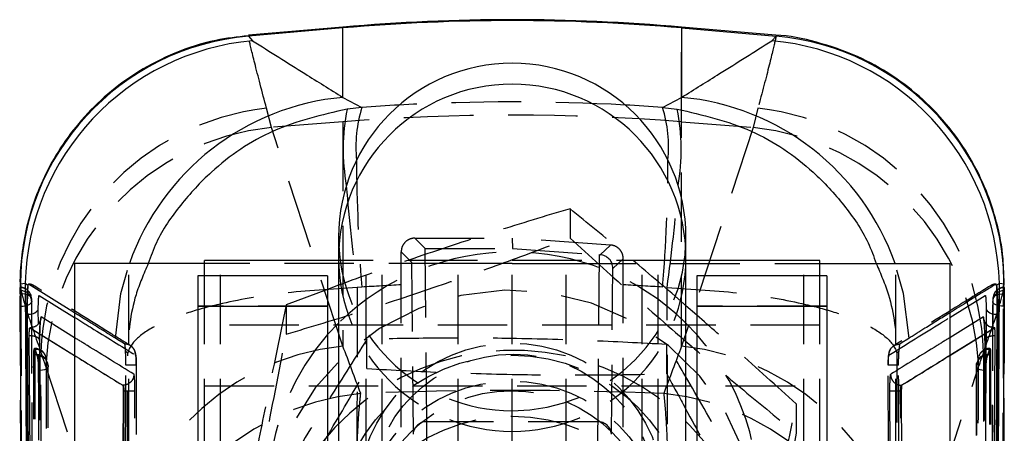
# Model space of a CAD drawing. Extents: x 87 to 707, y 28 to 560.
# Tile 19 of 19: x 670 to 706, y 487 to 502. Entities that reach past the tile are written whole.
import ezdxf

# ---------------------------------------------------------------- set-up
doc = ezdxf.new("R2010")
doc.units = 0
doc.header["$LTSCALE"] = 2
doc.linetypes.add('HIDDEN', pattern=[1.905, 1.27, -0.635])
doc.layers.get('0').update_dxf_attribs({"linetype": 'CONTINUOUS'})

msp = doc.modelspace()

# ---------------------------------------------------------------- linework, layer by layer
at = {"color": 7, "linetype": 'CONTINUOUS'}
for p, q in [((681.5155, 501.3917), (678.0629, 501.09)), ((681.5155, 501.425), (678.0647, 501.1231)), ((681.5155, 498.8541), (681.5155, 501.3917)), ((697.3501, 501.1232), (693.9004, 501.425)), ((693.9004, 501.3917), (693.9004, 498.8541)), ((693.9004, 501.3917), (697.353, 501.09)), ((678.0629, 501.09), (678.2165, 500.9246)), ((697.1994, 500.9246), (697.353, 501.09)), ((681.5155, 498.8541), (682.2089, 498.4828)), ((693.207, 498.4828), (693.9004, 498.8541)), ((682.2089, 498.4828), (681.6722, 498.4247)), ((693.207, 498.4828), (693.7438, 498.4247)), ((681.358, 493.7451), (681.358, 492.9856)), ((694.058, 492.9856), (694.058, 493.7451)), ((681.358, 492.8881), (676.458, 492.8881)), ((676.458, 492.7756), (676.458, 492.8881)), ((681.358, 492.9856), (681.358, 473.6162)), ((694.058, 473.6162), (694.058, 492.9856)), ((698.958, 492.8881), (694.058, 492.8881)), ((698.958, 492.7756), (698.958, 492.8881)), ((676.458, 492.7756), (671.708, 492.7756)), ((671.708, 492.7756), (671.708, 470.7756)), ((676.458, 492.3253), (676.458, 492.7756)), ((698.958, 492.3253), (698.958, 492.7756)), ((698.958, 492.7756), (703.708, 492.7756)), ((703.708, 492.7756), (703.708, 470.7756)), ((680.9579, 492.3253), (676.2079, 492.3253)), ((676.2079, 492.3253), (676.2079, 491.2192)), ((680.9579, 492.3253), (680.9579, 491.2192)), ((699.2081, 492.3253), (694.4581, 492.3253)), ((694.4581, 492.3253), (694.4581, 491.2192)), ((699.2081, 492.3253), (699.2081, 491.2192)), ((669.716, 491.9308), (669.7406, 485.7756)), ((669.8974, 492.0449), (669.7251, 492.0236)), ((669.9985, 491.9762), (669.8974, 492.0449)), ((669.9985, 491.9762), (669.9971, 491.9685)), ((671.708, 490.9715), (670.0183, 492.0249)), ((681.358, 491.9785), (680.9579, 491.8293)), ((705.5185, 492.0449), (705.4174, 491.9762)), ((705.4174, 491.9762), (705.4188, 491.9685)), ((705.6908, 492.0236), (705.5185, 492.0449)), ((705.6778, 491.9239), (705.6908, 492.0236)), ((676.2079, 491.2192), (680.9579, 491.2192)), ((676.2079, 491.2192), (676.2079, 471.5692)), ((680.9579, 491.2192), (680.9579, 471.5692)), ((694.4581, 490.8823), (694.058, 491.2329)), ((694.4581, 491.2192), (699.2081, 491.2192)), ((694.4581, 491.2192), (694.4581, 471.5692)), ((699.2081, 491.2192), (699.2081, 471.5692)), ((669.9479, 490.9265), (669.9777, 485.7756)), ((669.9479, 490.9265), (669.9737, 490.9265)), ((705.4681, 490.9265), (705.4382, 485.7756)), ((705.4422, 490.9265), (705.4681, 490.9265)), ((670.0756, 490.4234), (670.0674, 490.4234)), ((670.0677, 490.4233), (671.708, 489.4083)), ((670.0677, 490.4233), (670.0767, 490.4233)), ((670.0767, 490.4233), (670.077, 490.4233)), ((681.358, 490.5959), (680.9579, 490.175)), ((694.4581, 490.175), (694.058, 490.5959)), ((705.3482, 490.4233), (703.708, 489.4083)), ((705.3389, 490.4233), (705.3393, 490.4233)), ((705.3393, 490.4233), (705.3482, 490.4233)), ((705.3486, 490.4234), (705.3403, 490.4234)), ((670.0774, 485.7756), (670.0492, 490.1346)), ((705.3385, 485.7756), (705.3667, 490.1346))]:
    msp.add_line(p, q, dxfattribs=at)
at = {"color": 8, "linetype": 'CONTINUOUS'}
for p, q in [((681.5155, 501.3917), (681.5155, 501.425)), ((693.9004, 501.425), (693.9004, 501.3917)), ((697.353, 501.09), (697.3427, 501.039)), ((669.7251, 492.0236), (669.7355, 491.931)), ((669.8974, 492.0449), (669.9329, 485.7756)), ((705.4831, 485.7756), (705.5185, 492.0449)), ((670.4123, 491.6101), (671.708, 490.8062)), ((703.708, 490.8061), (705.0037, 491.6101)), ((670.3819, 490.5724), (670.3788, 491.0863)), ((705.0371, 491.0877), (705.034, 490.5674)), ((669.9737, 490.9265), (670.0042, 485.7756)), ((671.708, 490.0624), (670.482, 490.82)), ((704.9339, 490.82), (703.708, 490.0624)), ((705.4117, 485.7756), (705.4422, 490.9265)), ((670.077, 490.4233), (671.708, 489.4118)), ((703.708, 489.4118), (705.3389, 490.4233))]:
    msp.add_line(p, q, dxfattribs=at)
at = {"color": 7, "linetype": 'HIDDEN'}
for p, q in [((693.9004, 497.9626), (693.9004, 501.425)), ((678.9016, 497.7566), (678.7254, 498.4538)), ((696.6906, 498.4538), (696.5143, 497.7566)), ((681.5155, 497.9626), (678.9016, 497.7566)), ((681.5155, 497.9626), (681.5155, 489.7573)), ((693.9004, 497.9626), (696.5143, 497.7566)), ((693.9004, 489.7573), (693.9004, 497.9626)), ((681.5155, 489.7573), (678.9016, 497.7566)), ((696.5143, 497.7566), (693.9004, 489.7573)), ((689.8212, 494.7813), (689.8212, 493.7064)), ((684.1473, 493.7025), (687.708, 493.703)), ((684.5263, 493.3235), (684.1473, 493.7025)), ((691.3038, 493.4513), (687.708, 493.703)), ((687.708, 493.703), (687.7212, 493.3235)), ((684.5254, 493.3235), (684.5263, 493.3235)), ((684.5829, 486.9851), (684.5254, 493.3235)), ((684.5263, 493.3235), (687.7212, 493.3235)), ((687.7212, 493.3235), (690.8885, 493.1)), ((691.3038, 493.4513), (690.9224, 493.0976)), ((694.058, 492.8881), (681.358, 492.8881)), ((683.6465, 491.9955), (683.647, 493.2029)), ((683.647, 493.2029), (684.0259, 492.824)), ((690.8885, 493.1), (690.8331, 486.9851)), ((691.388, 492.5993), (691.7691, 492.9528)), ((691.7694, 491.9955), (691.7691, 492.9528)), ((673.685, 470.7756), (673.685, 492.7756)), ((677.0437, 492.7756), (676.458, 492.7756)), ((677.0437, 470.7756), (677.0437, 492.7756)), ((685.7309, 492.7756), (677.0437, 492.7756)), ((682.3722, 470.7756), (682.3722, 492.7756)), ((682.958, 470.7756), (682.958, 492.7756)), ((684.0259, 492.824), (684.0829, 486.5346)), ((685.7309, 470.7756), (685.7309, 492.7756)), ((687.708, 492.7756), (685.7309, 492.7756)), ((687.708, 470.7756), (687.708, 492.7756)), ((687.708, 492.7756), (689.685, 492.7756)), ((689.685, 470.7756), (689.685, 492.7756)), ((689.685, 492.7756), (698.3722, 492.7756)), ((691.333, 486.5346), (691.388, 492.5993)), ((692.458, 470.7756), (692.458, 492.7756)), ((693.0437, 470.7756), (693.0437, 492.7756)), ((698.3722, 470.7756), (698.3722, 492.7756)), ((698.3722, 492.7756), (698.958, 492.7756)), ((701.7309, 470.7756), (701.7309, 492.7756)), ((676.458, 470.7756), (676.458, 492.3253)), ((698.958, 470.7756), (698.958, 492.3253)), ((669.7202, 491.8943), (669.7295, 491.7823)), ((669.7202, 491.8943), (669.7227, 491.8943)), ((669.7227, 491.8943), (669.7227, 491.9002)), ((669.7295, 491.7823), (669.7325, 491.7286)), ((669.7325, 491.7823), (669.7295, 491.7823)), ((669.7325, 491.7286), (669.7325, 491.7823)), ((680.9579, 491.8293), (679.4425, 491.2639)), ((682.2089, 491.9114), (682.0435, 491.8958)), ((683.6465, 471.5467), (683.6465, 491.9955)), ((691.7694, 471.5467), (691.7694, 491.9955)), ((705.6834, 491.7286), (705.6865, 491.7823)), ((705.6865, 491.7823), (705.6834, 491.7823)), ((705.6834, 491.7823), (705.6834, 491.7286)), ((705.6865, 491.7823), (705.6958, 491.8943)), ((705.6933, 491.8943), (705.6933, 491.9002)), ((705.6933, 491.8943), (705.6958, 491.8943)), ((669.7227, 491.6647), (669.7182, 491.6647)), ((670.1286, 491.4976), (670.1276, 491.5235)), ((670.1363, 491.4255), (670.1384, 491.3882)), ((705.2796, 491.4255), (705.2775, 491.3882)), ((705.2883, 491.5235), (705.2873, 491.4976)), ((705.6977, 491.6647), (705.6933, 491.6647)), ((680.9579, 491.2192), (676.2079, 491.2192)), ((679.4425, 491.2639), (679.4425, 490.1889)), ((699.2081, 491.2192), (694.4581, 491.2192)), ((698.958, 490.5265), (676.458, 490.5265)), ((682.3943, 488.9329), (682.3943, 490.0078)), ((670.2602, 489.6675), (670.2431, 489.6675)), ((670.2519, 489.659), (670.2602, 489.6382)), ((670.2602, 489.4321), (670.2602, 489.6675)), ((670.2602, 489.6382), (670.2617, 489.6333)), ((670.2617, 489.6333), (670.3348, 489.3901)), ((693.3622, 488.7381), (693.3622, 489.813)), ((704.9876, 489.9689), (704.8946, 475.6177)), ((705.0811, 489.3901), (705.1543, 489.6333)), ((705.1543, 489.6333), (705.1557, 489.6382)), ((705.1557, 489.4321), (705.1557, 489.6675)), ((705.1729, 489.6675), (705.1557, 489.6675)), ((670.2364, 471.8438), (670.2164, 489.4321)), ((670.2602, 489.4321), (670.2164, 489.4321)), ((673.6485, 489.4999), (673.5704, 489.5532)), ((701.8455, 489.5532), (701.7674, 489.4999)), ((705.1995, 489.4321), (705.1557, 489.4321)), ((705.1995, 489.4321), (705.1795, 471.8438)), ((670.6489, 489.0294), (673.2628, 481.0301)), ((670.7563, 471.5247), (670.7423, 489.0186)), ((701.4992, 474.7021), (701.4564, 489.0576)), ((702.1531, 481.0301), (704.767, 489.0294)), ((704.6736, 489.0186), (704.6576, 471.5247)), ((673.4699, 488.3205), (673.4715, 488.3205)), ((673.4715, 488.3205), (673.4716, 488.3205)), ((676.458, 488.3003), (698.958, 488.3003)), ((701.9443, 488.3205), (701.9444, 488.3205)), ((701.9444, 488.3205), (701.946, 488.3205)), ((673.4814, 488.118), (673.4388, 475.6851)), ((673.5059, 488.118), (673.4652, 475.6851)), ((673.4814, 488.118), (673.5059, 488.118)), ((701.9507, 475.6851), (701.91, 488.118)), ((701.91, 488.118), (701.9345, 488.118)), ((701.9345, 488.118), (701.9771, 475.6851)), ((698.0866, 487.6393), (698.0866, 486.5644)), ((690.8331, 486.9851), (684.5829, 486.9851))]:
    msp.add_line(p, q, dxfattribs=at)
at = {"color": 7, "linetype": 'HIDDEN', "flags": 128}
for points in [[(673.1989, 490.0433), (673.4026, 491.6837), (673.712, 492.7756)], [(702.217, 490.0433), (702.0133, 491.6837), (701.7039, 492.7756)], [(696.5394, 481.1718), (696.707, 482.761), (696.5854, 484.3542), (696.1785, 485.9004), (695.4994, 487.3498), (694.5698, 488.6558), (693.4196, 489.7764), (692.0859, 490.6756), (690.6115, 491.3246), (689.0438, 491.7024), (687.4331, 491.797), (685.8312, 491.6052), (684.2897, 491.1333), (682.8581, 490.3964), (681.5823, 489.4182), (680.5034, 488.2301), (679.656, 486.8704), (679.0675, 485.3826), (678.7567, 483.8147), (678.7335, 482.2171), (678.9989, 480.641), (679.5441, 479.1372), (680.3517, 477.754), (681.3958, 476.5358), (682.6427, 475.5217), (684.0525, 474.7445), (685.5797, 474.229), (687.1754, 473.9919), (688.7881, 474.0407), (690.3661, 474.3738), (691.8588, 474.9807), (693.2179, 475.8417), (694.4, 476.9293), (695.367, 478.2083), (696.0879, 479.6378), (696.5394, 481.1718)], [(670.1286, 491.4976), (670.1199, 491.5305), (670.0962, 491.5621), (670.0583, 491.591), (670.0078, 491.6164), (669.9465, 491.6371), (669.8768, 491.6524), (669.8012, 491.6617), (669.7227, 491.6647)], [(705.2873, 491.4976), (705.296, 491.5305), (705.3198, 491.5621), (705.3576, 491.591), (705.4081, 491.6164), (705.4694, 491.6371), (705.5392, 491.6524), (705.6147, 491.6617), (705.6933, 491.6647)], [(669.7421, 491.2131), (669.821, 491.2174), (669.8964, 491.228), (669.9656, 491.2446), (670.0259, 491.2665), (670.0749, 491.2929), (670.1109, 491.3227), (670.1323, 491.3549), (670.1384, 491.3882)], [(705.6738, 491.2131), (705.5949, 491.2174), (705.5195, 491.228), (705.4503, 491.2446), (705.39, 491.2665), (705.341, 491.2929), (705.3051, 491.3227), (705.2836, 491.3549), (705.2775, 491.3882)], [(673.5401, 489.8314), (673.4928, 489.8607), (673.2935, 489.9845), (673.1989, 490.0433)], [(702.217, 490.0433), (702.1683, 490.0131), (701.969, 489.8892), (701.8759, 489.8314)], [(701.6591, 489.7648), (701.6591, 489.7648), (701.6591, 489.7648), (701.6591, 489.7648), (701.6591, 489.7648), (701.6591, 489.7648), (701.5513, 489.6611), (701.5124, 489.5946), (701.489, 489.5321), (701.4777, 489.4852), (701.47, 489.4342), (701.4591, 489.2751), (701.4558, 489.1195), (701.4558, 489.0577)], [(670.2782, 471.8438), (670.2687, 480.5954), (670.2602, 489.4321)], [(670.6634, 489.2816), (670.6555, 489.3534), (670.6501, 489.3745)], [(670.6634, 489.2816), (670.6641, 488.5447), (670.6669, 485.5973), (670.6793, 473.8073), (670.6817, 471.6924)], [(704.7342, 471.6924), (704.7351, 472.4293), (704.7384, 475.3768), (704.7505, 487.1668), (704.7525, 489.2816)], [(704.7525, 489.2816), (704.7604, 489.3534), (704.7658, 489.3745)], [(705.1557, 489.4321), (705.1473, 480.5954), (705.1377, 471.8438)], [(670.7358, 489.0396), (670.7379, 489.0064), (670.7246, 488.9737), (670.6965, 488.9426), (670.6545, 488.9144), (670.6004, 488.8902), (670.5362, 488.8708), (670.4642, 488.857), (670.3873, 488.8493)], [(670.7507, 471.5447), (670.75, 472.2816), (670.7472, 475.2291), (670.7374, 487.0191), (670.7358, 489.0396)], [(704.6801, 489.0396), (704.6795, 488.3027), (704.6773, 485.3552), (704.6672, 473.5652), (704.6653, 471.5447)], [(705.0286, 488.8493), (704.9517, 488.857), (704.8797, 488.8708), (704.8155, 488.8902), (704.7614, 488.9144), (704.7195, 488.9426), (704.6913, 488.9737), (704.678, 489.0064), (704.6801, 489.0396)], [(704.6801, 489.0396), (704.688, 489.1114), (704.695, 489.138)], [(670.3873, 488.8493), (670.3877, 488.1225), (670.3896, 485.1752), (670.3978, 473.3857), (670.3994, 471.3551)], [(705.0165, 471.3551), (705.0171, 472.0892), (705.0194, 475.0365), (705.0274, 486.826), (705.0286, 488.8493)]]:
    msp.add_lwpolyline(points, dxfattribs=at)
at = {"color": 7, "linetype": 'HIDDEN'}
for centre, radius in [((687.6688, 484.2747), 5.592), ((687.7162, 482.935), 6.4831), ((687.7445, 484.2479), 5.2133), ((687.6688, 482.8833), 5.592), ((687.6731, 482.906), 5.2177), ((687.7162, 480.7088), 6.4831)]:
    msp.add_circle(centre, radius, dxfattribs=at)
at = {"color": 7, "linetype": 'CONTINUOUS'}
for centre, radius, start, end in [((687.708, 430.6454), 71.05, 85, 95), ((687.708, 430.5446), 71.1172, 85.004737, 94.995263), ((678.8614, 491.9885), 9.1364, 95.01385, 179.7804), ((679.0442, 491.8124), 9.1497, 95.18994, 178.54356), ((696.3718, 491.8124), 9.1497, 1.45644, 84.81006), ((696.5545, 491.9885), 9.1364, 0.2196, 84.98615), ((670.0483, 491.3308), 0.4111, 259.5462, 323.51089), ((705.368, 491.3295), 0.4098, 216.15749, 280.43579)]:
    msp.add_arc(centre, radius, start, end, dxfattribs=at)
at = {"color": 8, "linetype": 'CONTINUOUS'}
for centre, radius, start, end in [((687.708, 492.9855), 6.35, 0.00167, 179.99833), ((682.3418, 489.7451), 9.1464, 95.18287, 160.65026), ((693.0741, 489.7451), 9.1464, 19.34974, 84.81713), ((689.1952, 496.944), 7.6674, 168.86578, 189.90732), ((686.956, 497.0322), 4.9638, 163.00784, 185.46603), ((688.4599, 497.0322), 4.9638, 354.53397, 16.99216), ((686.2207, 496.944), 7.6674, 350.09268, 11.13422)]:
    msp.add_arc(centre, radius, start, end, dxfattribs=at)
at = {"color": 7, "linetype": 'HIDDEN'}
for centre, radius, start, end in [((679.7366, 489.2402), 9.2689, 96.2637, 178.14578), ((695.6793, 489.2402), 9.2689, 1.85422, 83.7363), ((687.708, 419.3735), 78.8326, 85.494693, 94.505307), ((679.8795, 488.5662), 9.2422, 96.07347, 177.12704), ((695.5364, 488.5662), 9.2422, 2.87296, 83.92653), ((743.9377, 496.8175), 61.9234, 180.238895, 184.544294), ((633.3869, 496.7378), 60.0145, 355.3872, 359.829612), ((749.3486, 501.0261), 67.9215, 184.561084, 187.725312), ((626.0673, 501.0261), 67.9215, 352.274688, 355.438916), ((687.708, 484.1381), 9.0568, 45.48235, 134.51765), ((687.7078, 492.9858), 6.3499, 180.00098, 270.00122), ((687.7081, 492.9858), 6.3499, 269.99878, 359.99902), ((669.7227, 491.4942), 0.406, 4.13947, 90), ((669.7264, 491.4919), 0.4024, 4.50468, 90.53179), ((669.7375, 491.3811), 0.4012, 6.35596, 90.7219), ((705.6784, 491.3811), 0.4012, 89.2781, 173.64404), ((705.6933, 491.4942), 0.406, 90, 175.86053), ((705.6895, 491.4919), 0.4024, 89.46821, 175.49532), ((669.7325, 491.3836), 0.406, 0.17998, 5.92824), ((705.6834, 491.3836), 0.406, 174.07176, 179.82002), ((687.734, 484.2922), 8.9735, 139.03702, 348.8905), ((687.8494, 484.2775), 8.8575, 348.84016, 41.74527), ((670.2602, 489.2615), 0.406, 16.15939, 90), ((670.2903, 489.2553), 0.3791, 18.33303, 94.33157), ((682.4934, 480.5669), 9.2422, 96.07347, 177.12704), ((692.9225, 480.5669), 9.2422, 2.87296, 83.92653), ((705.1557, 489.2615), 0.406, 90, 163.84061), ((705.1256, 489.2553), 0.3791, 85.66843, 161.66697), ((670.3312, 489.0071), 0.431, 39.57105, 99.48801), ((670.3697, 489.0254), 0.3664, 2.22178, 95.47257), ((687.7513, 480.6512), 8.9471, 28.93337, 342.30163), ((705.0518, 489.0134), 0.3779, 85.54045, 160.73752), ((705.0847, 489.0071), 0.431, 80.51199, 140.42895), ((670.3329, 489.0183), 0.406, 0.04189, 17.14881), ((673.6152, 465.4388), 23.6222, 89.16478, 90.08499), ((701.7741, 474.4353), 14.6258, 89.75846, 91.24474), ((705.083, 489.0183), 0.406, 162.85119, 179.95811), ((673.6292, 499.6059), 11.4886, 269.3849, 271.40597), ((683.0699, 478.8121), 9.2494, 95.5872, 177.07452), ((692.346, 478.8121), 9.2494, 2.92548, 84.4128), ((701.7201, 520.0224), 31.905, 269.61344, 270.34113), ((684.5604, 486.5073), 0.4783, 87.30277, 176.73856), ((690.8556, 486.5073), 0.4783, 3.26144, 92.69723)]:
    msp.add_arc(centre, radius, start, end, dxfattribs=at)
at = {"color": 7, "linetype": 'CONTINUOUS'}
msp.add_ellipse((687.708, 493.7451), major_axis=(0, 6.3539), ratio=0.9993874, start_param=4.712389, end_param=7.8539816, dxfattribs=at)
at = {"color": 7, "linetype": 'HIDDEN'}
for centre, major_axis, ratio, start_param, end_param in [((687.708, 430.3966), (71.05, 0), 0.9611691, 1.5126472, 1.6289454), ((687.708, 493.7451), (0, 6.3539), 0.9993874, 1.5707963, 3.1415927), ((687.708, 493.7451), (0, 6.3539), 0.9993874, 3.1415927, 4.712389), ((690.8926, 493.1047), (0.4997, -0.0352), 0.010083, 4.7048403, 4.7727813), ((690.888, 492.5993), (0.4575, -0.2021), 0.998643, 0.4164969, 1.9174597), ((687.708, 430.3966), (71.05, 0), 0.8684004, 1.6279913, 1.6482708), ((687.708, 430.3966), (71.05, 0), 0.8684004, 1.4933218, 1.5136014), ((687.708, 408.7119), (-68.1445, 204.6518), 0.0982663, 5.0773897, 5.0866234), ((687.708, 408.7119), (68.1445, 204.6518), 0.0982663, 1.1965619, 1.2057956), ((670.647, 465.8265), (-1.5202, 25.6075), 0.1248733, 5.838884, 5.888693), ((704.7689, 465.8265), (1.5202, 25.6075), 0.1248733, 0.3944923, 0.4443014), ((687.708, 450.2245), (71.05, 0), 0.5335457, 1.4927636, 1.6488291), ((684.5646, 477.8394), (0, 10.15), 0.0041484, 4.2758987, 5.834571), ((690.8513, 477.8394), (0, 10.15), 0.0041484, 0.4486143, 2.0072866)]:
    msp.add_ellipse(centre, major_axis=major_axis, ratio=ratio, start_param=start_param, end_param=end_param, dxfattribs=at)
at = {"color": 8, "linetype": 'CONTINUOUS'}
for start_param, end_param in [(1.6289454, 1.6482708), (1.4933218, 1.5126472)]:
    msp.add_ellipse((687.708, 430.3966), major_axis=(71.05, 0), ratio=0.9611691, start_param=start_param, end_param=end_param, dxfattribs=at)
at = {"color": 7, "linetype": 'CONTINUOUS'}
for points, knots in [([(678.0629, 501.1069), (677.6621, 501.0628), (676.7417, 500.9616), (675.3839, 500.5149), (674.0551, 499.8427), (672.9115, 499.0078), (671.9547, 498.0608), (671.182, 497.038), (670.5868, 495.9755), (670.1594, 494.9065), (669.8804, 493.8624), (669.7451, 492.8736), (669.6992, 492.2338), (669.7157, 491.9307), (669.7157, 491.9304)], [0, 0, 0, 0, 0.0885329, 0.2032848, 0.3119299, 0.4150695, 0.5133373, 0.6070021, 0.6960879, 0.7804173, 0.8596153, 0.9330834, 0.9999345, 1, 1, 1, 1]), ([(678.2165, 500.9246), (678.8514, 500.524), (679.9459, 499.8334), (681.0513, 499.1438), (681.5155, 498.8541)], [0, 0, 0, 0, 0.5800414, 1, 1, 1, 1]), ([(693.9004, 498.8541), (694.3646, 499.1438), (695.47, 499.8334), (696.5645, 500.524), (697.1994, 500.9246)], [0, 0, 0, 0, 0.4199586, 1, 1, 1, 1]), ([(705.6765, 491.9217), (705.6787, 492.265), (705.6837, 493.061), (705.4517, 494.2527), (705.0503, 495.4887), (704.4729, 496.6608), (703.699, 497.7848), (702.7348, 498.8093), (701.605, 499.6851), (700.2988, 500.4101), (698.8656, 500.8884), (697.8462, 501.1198), (697.3444, 501.1234), (697.3434, 501.1234)], [0, 0, 0, 0, 0.0753703, 0.1747674, 0.2648688, 0.3603706, 0.4606146, 0.5635681, 0.6680935, 0.7734969, 0.8897785, 0.9997791, 1, 1, 1, 1]), ([(669.9971, 491.9685), (669.9929, 491.9393), (669.9829, 491.8714), (669.9685, 491.6916), (669.9563, 491.4513), (669.9484, 491.1813), (669.948, 491.0124), (669.9479, 490.9265)], [0, 0, 0, 0, 0.1568651, 0.3660028, 0.5750036, 0.7837748, 1, 1, 1, 1]), ([(669.9971, 491.9685), (669.9951, 491.9393), (669.9904, 491.8714), (669.9835, 491.6916), (669.9777, 491.4516), (669.9739, 491.1816), (669.9738, 491.0126), (669.9737, 490.9265)], [0, 0, 0, 0, 0.156744, 0.3656456, 0.5744339, 0.783094, 1, 1, 1, 1]), ([(670.0183, 492.0249), (670.0119, 492.0186), (670.0053, 492.0123), (669.9986, 491.9767), (669.9985, 491.9762)], [0, 0, 0, 0, 0.9846254, 1, 1, 1, 1]), ([(705.3976, 492.0249), (705.3823, 492.0153), (705.3014, 491.9649), (704.9581, 491.7506), (704.4116, 491.4096), (703.9277, 491.1082), (703.708, 490.9714)], [0, 0, 0, 0, 0.02731824, 0.14415414, 0.61149794, 1, 1, 1, 1]), ([(705.4174, 491.9762), (705.416, 491.9833), (705.4092, 492.0171), (705.4027, 492.0215), (705.3976, 492.0249)], [0, 0, 0, 0, 0.2103778, 1, 1, 1, 1]), ([(705.4188, 491.9685), (705.423, 491.9393), (705.433, 491.8714), (705.4474, 491.6916), (705.4596, 491.4513), (705.4676, 491.1813), (705.4679, 491.0124), (705.4681, 490.9265)], [0, 0, 0, 0, 0.1568651, 0.3660028, 0.5750036, 0.7837748, 1, 1, 1, 1]), ([(705.4422, 490.9265), (705.4421, 491.0092), (705.442, 491.1753), (705.4384, 491.4429), (705.4326, 491.6845), (705.4257, 491.8683), (705.4209, 491.9379), (705.4188, 491.9685)], [0, 0, 0, 0, 0.2088322, 0.4190395, 0.6277417, 0.8365683, 1, 1, 1, 1]), ([(705.6763, 485.7215), (705.6812, 486.8268), (705.6903, 488.8979), (705.6969, 490.9614), (705.7, 491.9237)], [0, 0, 0, 0, 0.53366362, 1, 1, 1, 1]), ([(670.3788, 491.0863), (670.3789, 491.1276), (670.379, 491.2084), (670.3828, 491.3371), (670.3886, 491.4521), (670.3961, 491.5428), (670.4044, 491.6024), (670.4096, 491.6075), (670.4123, 491.6101)], [0, 0, 0, 0, 0.172888, 0.338273, 0.5036969, 0.6691305, 0.8345672, 1, 1, 1, 1]), ([(705.0037, 491.6101), (705.0064, 491.6073), (705.0117, 491.6018), (705.0201, 491.5403), (705.0275, 491.4487), (705.0333, 491.3329), (705.0369, 491.2059), (705.037, 491.1269), (705.0371, 491.0877)], [0, 0, 0, 0, 0.170994, 0.3367548, 0.5025073, 0.6682306, 0.8352077, 1, 1, 1, 1]), ([(670.482, 490.82), (670.4749, 490.7678), (670.4605, 490.6634), (670.3663, 490.5327), (670.2338, 490.4414), (670.1292, 490.4293), (670.077, 490.4233)], [0, 0, 0, 0, 0.249999, 0.4999989, 0.7499987, 1, 1, 1, 1]), ([(670.4602, 490.7137), (670.4603, 490.7144), (670.4606, 490.716), (670.4578, 490.7036), (670.4486, 490.6734), (670.418, 490.6046), (670.3439, 490.5094), (670.2588, 490.4688), (670.2171, 490.4489)], [0, 0, 0, 0, 0.0583842, 0.1269758, 0.2093252, 0.3744776, 0.6933607, 1, 1, 1, 1]), ([(705.3389, 490.4233), (705.2867, 490.4293), (705.1822, 490.4414), (705.0496, 490.5327), (704.9554, 490.6634), (704.9411, 490.7678), (704.9339, 490.82)], [0, 0, 0, 0, 0.2500013, 0.5000011, 0.750001, 1, 1, 1, 1]), ([(705.2284, 490.4449), (705.2064, 490.4496), (705.1408, 490.4638), (705.0592, 490.5294), (704.9956, 490.6102), (704.9669, 490.6735), (704.9567, 490.7092), (704.9553, 490.7161), (704.9554, 490.7155), (704.9554, 490.7153)], [0, 0, 0, 0, 0.13980559, 0.41819682, 0.63254806, 0.79970149, 0.90186013, 0.97407729, 1, 1, 1, 1]), ([(670.0492, 490.1346), (670.0492, 490.1545), (670.0493, 490.1971), (670.0512, 490.2668), (670.0544, 490.3317), (670.0586, 490.385), (670.0617, 490.4038), (670.0632, 490.4133)], [0, 0, 0, 0, 0.1822512, 0.3920861, 0.593531, 0.7952836, 1, 1, 1, 1]), ([(670.0632, 490.4133), (670.0633, 490.4137), (670.0648, 490.4208), (670.0663, 490.4221), (670.0677, 490.4233)], [0, 0, 0, 0, 0.0509057, 1, 1, 1, 1]), ([(705.3527, 490.4133), (705.3526, 490.4137), (705.3511, 490.4208), (705.3496, 490.4221), (705.3482, 490.4233)], [0, 0, 0, 0, 0.0509057, 1, 1, 1, 1]), ([(705.3667, 490.1346), (705.3667, 490.1545), (705.3666, 490.1971), (705.3647, 490.2668), (705.3615, 490.3317), (705.3573, 490.385), (705.3542, 490.4038), (705.3527, 490.4133)], [0, 0, 0, 0, 0.1822512, 0.3920861, 0.593531, 0.7952836, 1, 1, 1, 1])]:
    msp.add_open_spline(points, degree=3, knots=knots, dxfattribs=at)
at = {"color": 7, "linetype": 'HIDDEN'}
for points, knots in [([(678.7254, 498.4538), (678.5667, 499.0556), (678.261, 500.2152), (678.0563, 501.0888), (678.0607, 501.0896), (678.0629, 501.09)], [0, 0, 0, 0, 0.3480161, 0.6705315, 1, 1, 1, 1]), ([(697.3427, 501.039), (697.3423, 501.0295), (697.3413, 501.0079), (697.1372, 500.1457), (696.8405, 499.0217), (696.6906, 498.4538)], [0, 0, 0, 0, 0.2809308, 0.6366749, 1, 1, 1, 1]), ([(689.8212, 494.7813), (688.9201, 494.5102), (687.0985, 493.9622), (684.4039, 493.0714), (682.4707, 492.3954), (681.5213, 492.0397), (681.358, 491.9785)], [0, 0, 0, 0, 0.325383, 0.657822, 0.9411357, 1, 1, 1, 1]), ([(694.058, 491.2329), (693.9253, 491.3494), (693.1503, 492.0304), (691.7149, 493.2328), (690.4563, 494.262), (689.8212, 494.7813)], [0, 0, 0, 0, 0.0927912, 0.542239, 1, 1, 1, 1]), ([(679.4425, 490.1889), (680.3433, 490.4601), (682.1644, 491.0084), (684.8627, 491.8977), (687.442, 492.8088), (689.0233, 493.4054), (689.8212, 493.7064)], [0, 0, 0, 0, 0.2646058, 0.5349496, 0.7653441, 1, 1, 1, 1]), ([(684.1473, 493.7025), (684.1472, 493.7025), (684.1466, 493.7025), (684.1442, 493.7025), (684.1345, 493.7024), (684.0955, 493.701), (684.0045, 493.6874), (683.8741, 493.6322), (683.7508, 493.5212), (683.6643, 493.3735), (683.6528, 493.2607), (683.647, 493.2029)], [0, 0, 0, 0, 0.0004407, 0.0022039, 0.0092551, 0.037467, 0.1507674, 0.3576801, 0.565213, 0.7772965, 1, 1, 1, 1]), ([(689.8212, 493.7064), (690.5385, 493.0524), (691.9889, 491.7303), (694.1377, 489.8483), (696.1919, 488.1104), (697.4512, 487.0828), (698.0866, 486.5644)], [0, 0, 0, 0, 0.2646059, 0.5349497, 0.7653441, 1, 1, 1, 1]), ([(691.7691, 492.9528), (691.7635, 493.0094), (691.7522, 493.1227), (691.6645, 493.2734), (691.536, 493.3863), (691.4066, 493.4396), (691.3275, 493.4486), (691.3038, 493.4513)], [0, 0, 0, 0, 0.2277148, 0.4554657, 0.6819318, 0.9046863, 1, 1, 1, 1]), ([(674.3994, 492.7756), (674.2356, 492.3986), (673.7849, 491.3606), (673.6645, 490.2218), (673.6486, 489.5062), (673.6485, 489.4999)], [0, 0, 0, 0, 0.3612241, 0.9943959, 1, 1, 1, 1]), ([(701.0165, 492.7756), (701.1803, 492.3986), (701.631, 491.3606), (701.7514, 490.2218), (701.7673, 489.5062), (701.7674, 489.4999)], [0, 0, 0, 0, 0.3612241, 0.9943959, 1, 1, 1, 1]), ([(669.7182, 491.6647), (669.7181, 491.7044), (669.7179, 491.7837), (669.7182, 491.8627), (669.7187, 491.9006), (669.7193, 491.8969), (669.7195, 491.8959)], [0, 0, 0, 0, 0.29659548, 0.59320423, 0.88982548, 1, 1, 1, 1]), ([(669.7227, 491.8943), (669.7245, 491.87), (669.7273, 491.834), (669.7312, 491.795), (669.7325, 491.7823)], [0, 0, 0, 0, 0.675954, 1, 1, 1, 1]), ([(669.7355, 491.931), (669.7355, 491.8887), (669.7357, 491.7815), (669.9508, 491.0194), (670.2948, 490.0443), (670.4726, 489.5401)], [0, 0, 0, 0, 0.2390317, 0.6065016, 1, 1, 1, 1]), ([(670.2157, 491.9677), (670.1717, 491.9906), (670.1083, 492.0236), (670.038, 492.02), (670.0165, 492.0188)], [0, 0, 0, 0, 0.6928684, 1, 1, 1, 1]), ([(670.2157, 491.9677), (670.1717, 491.9906), (670.1083, 492.0236), (670.038, 492.02), (670.0165, 492.0188)], [0, 0, 0, 0, 0.6928684, 1, 1, 1, 1]), ([(670.2255, 491.9521), (670.2058, 491.9673), (670.1461, 492.0135), (670.0696, 492.0203), (670.0183, 492.0249)], [0, 0, 0, 0, 0.3301944, 1, 1, 1, 1]), ([(673.7489, 489.7702), (673.509, 489.919), (672.324, 490.654), (671.1595, 491.3804), (670.2308, 491.9598)], [0, 0, 0, 0, 0.20250458, 1, 1, 1, 1]), ([(682.0435, 491.8958), (681.1116, 491.8401), (679.2748, 491.7304), (677.1989, 491.3579), (675.7726, 490.9653), (674.7388, 490.5613), (673.9521, 490.0709), (673.6944, 489.6948), (673.6489, 489.5016), (673.6485, 489.4999)], [0, 0, 0, 0, 0.2123075, 0.4184486, 0.5447952, 0.6711642, 0.8306891, 0.9985145, 1, 1, 1, 1]), ([(682.0435, 491.8958), (682.0342, 488.4963), (682.0158, 481.7495), (681.9938, 475.0028), (681.983, 471.6555)], [0, 0, 0, 0, 0.5038686, 1, 1, 1, 1]), ([(693.3724, 491.8958), (694.3043, 491.8401), (696.1412, 491.7304), (698.2171, 491.3579), (699.6433, 490.9653), (700.6771, 490.5613), (701.4638, 490.0709), (701.7215, 489.6948), (701.767, 489.5016), (701.7674, 489.4999)], [0, 0, 0, 0, 0.2123075, 0.4184486, 0.5447952, 0.6711642, 0.8306891, 0.9985145, 1, 1, 1, 1]), ([(693.433, 471.6555), (693.4221, 475.0028), (693.4002, 481.7495), (693.3817, 488.4963), (693.3724, 491.8958)], [0, 0, 0, 0, 0.4961314, 1, 1, 1, 1]), ([(705.1935, 491.9637), (704.815, 491.7277), (703.6475, 490.9999), (702.4609, 490.2643), (701.6589, 489.7672)], [0, 0, 0, 0, 0.3241507, 1, 1, 1, 1]), ([(704.9433, 489.5401), (705.1086, 490.0076), (705.4422, 490.951), (705.6745, 491.754), (705.6768, 491.8734), (705.6778, 491.9239)], [0, 0, 0, 0, 0.3619861, 0.7304914, 1, 1, 1, 1]), ([(705.3976, 492.0249), (705.3462, 492.0206), (705.2726, 492.0144), (705.2152, 491.9704), (705.1979, 491.9572)], [0, 0, 0, 0, 0.6982728, 1, 1, 1, 1]), ([(705.6834, 491.7823), (705.6847, 491.795), (705.6886, 491.834), (705.6914, 491.87), (705.6933, 491.8943)], [0, 0, 0, 0, 0.324046, 1, 1, 1, 1]), ([(705.6958, 491.8943), (705.6962, 491.8976), (705.6972, 491.9043), (705.6978, 491.8557), (705.698, 491.7742), (705.6978, 491.6996), (705.6977, 491.6647)], [0, 0, 0, 0, 0.2579461, 0.5159092, 0.7738339, 1, 1, 1, 1]), ([(669.786, 473.8049), (669.7739, 476.7815), (669.7495, 482.7348), (669.7287, 488.6881), (669.7182, 491.6647)], [0, 0, 0, 0, 0.5, 1, 1, 1, 1]), ([(669.7882, 473.8049), (669.7758, 476.9529), (669.7618, 480.52), (669.7402, 486.4733), (669.7307, 489.2785), (669.7227, 491.6647)], [0, 0, 0, 0, 0.5287947, 0.5991752, 1, 1, 1, 1]), ([(669.7325, 491.7286), (669.7335, 491.7007), (669.7356, 491.645), (669.7385, 491.5214), (669.7408, 491.3854), (669.7419, 491.2797), (669.7421, 491.2255), (669.7421, 491.2131)], [0, 0, 0, 0, 0.23276266, 0.46552565, 0.6982877, 0.93105137, 1, 1, 1, 1]), ([(670.1286, 491.4976), (670.1294, 491.252), (670.1335, 490.0237), (670.1511, 484.8653), (670.172, 479.1574), (670.191, 474.4321), (670.1942, 473.6371)], [0, 0, 0, 0, 0.0412601, 0.2063007, 0.8664633, 1, 1, 1, 1]), ([(670.1384, 491.3882), (670.1371, 491.4006), (670.1333, 491.4387), (670.1305, 491.4738), (670.1286, 491.4976)], [0, 0, 0, 0, 0.32404182, 1, 1, 1, 1]), ([(705.2217, 473.6371), (705.2227, 473.8827), (705.2277, 475.1109), (705.2481, 480.2695), (705.2688, 485.9773), (705.2846, 490.7026), (705.2873, 491.4976)], [0, 0, 0, 0, 0.0412603, 0.2063009, 0.8664634, 1, 1, 1, 1]), ([(705.2873, 491.4976), (705.2854, 491.4738), (705.2827, 491.4387), (705.2788, 491.4006), (705.2775, 491.3882)], [0, 0, 0, 0, 0.67595818, 1, 1, 1, 1]), ([(705.6933, 491.6647), (705.6825, 488.5167), (705.6704, 484.9668), (705.6484, 479.0136), (705.6372, 476.2083), (705.6277, 473.8049)], [0, 0, 0, 0, 0.5287946, 0.5962832, 1, 1, 1, 1]), ([(705.6977, 491.6647), (705.6873, 488.6881), (705.6664, 482.7348), (705.6421, 476.7815), (705.6299, 473.8049)], [0, 0, 0, 0, 0.4999999, 1, 1, 1, 1]), ([(705.6738, 491.2131), (705.674, 491.254), (705.6745, 491.3381), (705.6765, 491.4755), (705.6793, 491.6033), (705.6817, 491.6855), (705.6831, 491.7197), (705.6834, 491.7286)], [0, 0, 0, 0, 0.2203494, 0.4530737, 0.6857976, 0.9185284, 1, 1, 1, 1]), ([(669.7421, 491.2131), (669.7429, 490.9704), (669.7466, 489.7451), (669.7626, 484.5898), (669.7817, 478.8747), (669.7991, 474.1422), (669.802, 473.3398)], [0, 0, 0, 0, 0.0407438, 0.205658, 0.8653138, 1, 1, 1, 1]), ([(670.2007, 473.5142), (670.1894, 476.522), (670.1671, 482.4801), (670.1479, 488.4381), (670.1384, 491.3882)], [0, 0, 0, 0, 0.5048411, 1, 1, 1, 1]), ([(679.4425, 491.2639), (679.1796, 489.9839), (678.7417, 487.8523), (678.1043, 484.6333), (677.664, 482.3592), (677.4079, 481.0163), (677.3293, 480.6044)], [0, 0, 0, 0, 0.3772373, 0.62820903, 0.88596035, 1, 1, 1, 1]), ([(705.2775, 491.3882), (705.2767, 491.1426), (705.2729, 489.9144), (705.2562, 484.7559), (705.2364, 479.0435), (705.2183, 474.3137), (705.2153, 473.5142)], [0, 0, 0, 0, 0.04122909, 0.20614529, 0.86580984, 1, 1, 1, 1]), ([(705.6139, 473.3398), (705.6148, 473.5841), (705.6193, 474.8109), (705.638, 479.9679), (705.6569, 485.6813), (705.6714, 490.4123), (705.6738, 491.2131)], [0, 0, 0, 0, 0.0410066, 0.2059204, 0.8655765, 1, 1, 1, 1]), ([(670.4573, 490.7141), (670.457, 490.7125), (670.4523, 490.6824), (670.4439, 490.5685), (670.434, 490.3873), (670.4272, 490.1688), (670.4269, 490.0302), (670.4267, 489.9573)], [0, 0, 0, 0, 0.0129754, 0.2511991, 0.4921649, 0.7331183, 1, 1, 1, 1]), ([(670.4278, 489.9695), (670.4276, 489.987), (670.4271, 490.0686), (670.4297, 490.2333), (670.4373, 490.4422), (670.4476, 490.6027), (670.4557, 490.6847), (670.4604, 490.7151), (670.4602, 490.714), (670.4602, 490.7137)], [0, 0, 0, 0, 0.06090061, 0.28368146, 0.50482259, 0.723888, 0.88039853, 0.96582218, 1, 1, 1, 1]), ([(673.1989, 490.0433), (673.1844, 490.0523), (673.1036, 490.1026), (672.8004, 490.2911), (672.3161, 490.5922), (671.9018, 490.8507), (671.708, 490.9715)], [0, 0, 0, 0, 0.0289699, 0.1619442, 0.6079885, 1, 1, 1, 1]), ([(671.708, 490.8062), (671.9095, 490.6811), (672.6489, 490.2222), (673.3956, 489.7604), (673.9388, 489.4245)], [0, 0, 0, 0, 0.2726234, 1, 1, 1, 1]), ([(698.0866, 487.6393), (697.3699, 488.2948), (696.1794, 489.3836), (694.9481, 490.4556), (694.4581, 490.8823)], [0, 0, 0, 0, 0.6019776, 1, 1, 1, 1]), ([(701.4772, 489.4245), (702.1164, 489.8198), (702.8627, 490.2815), (703.6019, 490.7402), (703.708, 490.8061)], [0, 0, 0, 0, 0.8564715, 1, 1, 1, 1]), ([(703.708, 490.9714), (703.4051, 490.7827), (702.9096, 490.4739), (702.4109, 490.1639), (702.217, 490.0433)], [0, 0, 0, 0, 0.6112432, 1, 1, 1, 1]), ([(704.9554, 490.7153), (704.9554, 490.7154), (704.9554, 490.7155), (704.9584, 490.6976), (704.9642, 490.6462), (704.9728, 490.5404), (704.9814, 490.3765), (704.9876, 490.1718), (704.9887, 490.0224), (704.9883, 489.947), (704.9882, 489.9354)], [0, 0, 0, 0, 0.0202225, 0.0919416, 0.1993731, 0.3515471, 0.5413841, 0.7482616, 0.9615477, 1, 1, 1, 1]), ([(704.9892, 489.9573), (704.9892, 489.9642), (704.9896, 490.0338), (704.9882, 490.1779), (704.982, 490.3869), (704.972, 490.5688), (704.9635, 490.6832), (704.9587, 490.7138), (704.9584, 490.7159)], [0, 0, 0, 0, 0.026337, 0.2658337, 0.5054647, 0.7451079, 0.9820242, 1, 1, 1, 1]), ([(670.0632, 490.4133), (670.0638, 490.4142), (670.0684, 490.4212), (670.0728, 490.4223), (670.0767, 490.4233)], [0, 0, 0, 0, 0.1203994, 1, 1, 1, 1]), ([(670.4752, 475.4861), (670.4589, 477.9604), (670.4257, 482.9893), (670.3966, 488.018), (670.3819, 490.5724)], [0, 0, 0, 0, 0.4920336, 1, 1, 1, 1]), ([(705.034, 490.5674), (705.0193, 488.0146), (704.9903, 482.9888), (704.9571, 477.9629), (704.9407, 475.4897)], [0, 0, 0, 0, 0.507925, 1, 1, 1, 1]), ([(705.3393, 490.4233), (705.3431, 490.4223), (705.3476, 490.4212), (705.3521, 490.4142), (705.3527, 490.4133)], [0, 0, 0, 0, 0.8796021, 1, 1, 1, 1]), ([(670.4267, 489.9573), (670.4272, 489.963), (670.4286, 489.9791), (670.4173, 490.014), (670.3725, 490.0593), (670.28, 490.1016), (670.1667, 490.128), (670.0854, 490.1326), (670.0492, 490.1346)], [0, 0, 0, 0, 0.0637609, 0.1836391, 0.3984906, 0.6133521, 0.8281958, 1, 1, 1, 1]), ([(673.8768, 488.7248), (673.3082, 489.0749), (672.5824, 489.5218), (671.8636, 489.9661), (671.708, 490.0624)], [0, 0, 0, 0, 0.7833878, 1, 1, 1, 1]), ([(682.3943, 490.0078), (681.9036, 489.234), (680.9114, 487.6695), (679.4414, 485.2747), (678.0362, 482.9242), (677.1748, 481.4453), (676.7401, 480.6991)], [0, 0, 0, 0, 0.2646058, 0.5349497, 0.7653441, 1, 1, 1, 1]), ([(677.3293, 479.5295), (677.4079, 479.9102), (677.6596, 481.1302), (678.0997, 483.2963), (678.7372, 486.5067), (679.1796, 488.8162), (679.4425, 490.1889)], [0, 0, 0, 0, 0.1140401, 0.3653612, 0.622761, 1, 1, 1, 1]), ([(693.3622, 489.813), (692.4103, 489.864), (690.4858, 489.9671), (687.6343, 490.043), (684.9086, 490.0544), (683.2375, 490.0234), (682.3943, 490.0078)], [0, 0, 0, 0, 0.2646059, 0.5349497, 0.7653442, 1, 1, 1, 1]), ([(703.708, 490.0624), (703.5523, 489.9661), (702.8335, 489.5218), (702.1077, 489.0749), (701.5391, 488.7248)], [0, 0, 0, 0, 0.2166122, 1, 1, 1, 1]), ([(705.3667, 490.1346), (705.3306, 490.1326), (705.2492, 490.128), (705.1359, 490.1016), (705.0434, 490.0593), (704.9987, 490.014), (704.9873, 489.9791), (704.9887, 489.963), (704.9892, 489.9573)], [0, 0, 0, 0, 0.1718042, 0.3866479, 0.6015094, 0.8163609, 0.9362391, 1, 1, 1, 1]), ([(670.2164, 489.4321), (670.2168, 489.4717), (670.2177, 489.5507), (670.2255, 489.6291), (670.2344, 489.6685), (670.2412, 489.6635), (670.2431, 489.6621)], [0, 0, 0, 0, 0.2946673, 0.5892934, 0.8847123, 1, 1, 1, 1]), ([(670.4267, 489.9573), (670.4282, 489.7117), (670.4424, 487.3196), (670.4719, 482.5352), (670.5028, 477.9964), (670.519, 475.6041)], [0, 0, 0, 0, 0.0513421, 0.4999803, 1, 1, 1, 1]), ([(670.5201, 475.6168), (670.5201, 475.6171), (670.4827, 480.4236), (670.4569, 485.1964), (670.431, 489.9689)], [0, 0, 0, 0, 0.0000665, 1, 1, 1, 1]), ([(673.5704, 489.5532), (673.5697, 489.5689), (673.5657, 489.6496), (673.5579, 489.7647), (673.5479, 489.8229), (673.5414, 489.83), (673.5401, 489.8314)], [0, 0, 0, 0, 0.0968385, 0.4995091, 0.9028908, 1, 1, 1, 1]), ([(673.9388, 489.4245), (673.9329, 489.4778), (673.9212, 489.5846), (673.8276, 489.7193), (673.6953, 489.812), (673.5911, 489.825), (673.5401, 489.8314)], [0, 0, 0, 0, 0.2525371, 0.5050729, 0.7576096, 1, 1, 1, 1]), ([(673.9601, 489.0591), (673.9602, 489.0762), (673.9604, 489.1495), (673.9577, 489.2754), (673.951, 489.3919), (673.9428, 489.4658), (673.927, 489.5392), (673.8937, 489.6224), (673.8441, 489.6918), (673.798, 489.7349), (673.7768, 489.7507), (673.771, 489.755)], [0, 0, 0, 0, 0.0594675, 0.255342, 0.4518713, 0.5858385, 0.677844, 0.7793051, 0.9072192, 0.9749653, 1, 1, 1, 1]), ([(698.6759, 480.3096), (698.0147, 481.5385), (696.9136, 483.585), (695.3111, 486.4469), (694.2039, 488.374), (693.5598, 489.4752), (693.3622, 489.813)], [0, 0, 0, 0, 0.37723718, 0.6282089, 0.88596035, 1, 1, 1, 1]), ([(701.4772, 489.4245), (701.483, 489.4779), (701.4947, 489.5846), (701.5883, 489.7193), (701.7207, 489.8121), (701.8248, 489.825), (701.8759, 489.8314)], [0, 0, 0, 0, 0.2525375, 0.5050741, 0.7576109, 1, 1, 1, 1]), ([(701.8759, 489.8314), (701.8711, 489.8202), (701.8612, 489.7973), (701.8522, 489.6838), (701.8472, 489.5867), (701.8455, 489.5532)], [0, 0, 0, 0, 0.3841292, 0.7872007, 1, 1, 1, 1]), ([(704.8969, 475.6051), (704.9132, 477.9971), (704.9458, 482.7812), (704.9747, 487.5652), (704.9892, 489.9573)], [0, 0, 0, 0, 0.4999838, 1, 1, 1, 1]), ([(705.1557, 489.6382), (705.1611, 489.6511), (705.1717, 489.677), (705.1851, 489.657), (705.1948, 489.5949), (705.1991, 489.5119), (705.1994, 489.4519), (705.1995, 489.4321)], [0, 0, 0, 0, 0.2236574, 0.4473623, 0.6702367, 0.8916828, 1, 1, 1, 1]), ([(670.3348, 489.3901), (670.3398, 489.3706), (670.3506, 489.3292), (670.3659, 489.2239), (670.3784, 489.0946), (670.386, 488.9629), (670.3869, 488.8846), (670.3873, 488.8493)], [0, 0, 0, 0, 0.1890853, 0.4011513, 0.6132063, 0.8252719, 1, 1, 1, 1]), ([(670.5457, 470.5556), (670.536, 472.9091), (670.5133, 478.4196), (670.4896, 484.7459), (670.4755, 488.719), (670.4726, 489.5401)], [0, 0, 0, 0, 0.3716169, 0.870123, 1, 1, 1, 1]), ([(670.7358, 489.0396), (670.7258, 489.0723), (670.7011, 489.153), (670.6775, 489.2337), (670.6634, 489.2816)], [0, 0, 0, 0, 0.405834, 1, 1, 1, 1]), ([(671.708, 489.4118), (671.7287, 489.3989), (672.3128, 489.0367), (672.9026, 488.6721), (673.4715, 488.3205)], [0, 0, 0, 0, 0.03549532, 1, 1, 1, 1]), ([(671.708, 489.4083), (671.7263, 489.3969), (672.3098, 489.0358), (672.8991, 488.6724), (673.4699, 488.3205)], [0, 0, 0, 0, 0.0314966, 1, 1, 1, 1]), ([(673.5801, 489.0609), (673.5798, 489.1483), (673.5792, 489.3239), (673.5739, 489.482), (673.5705, 489.5514), (673.5704, 489.5532)], [0, 0, 0, 0, 0.4910418, 0.9868483, 1, 1, 1, 1]), ([(673.6122, 474.1597), (673.6186, 476.6801), (673.6314, 481.7935), (673.6427, 486.9069), (673.6485, 489.4999)], [0, 0, 0, 0, 0.4929024, 1, 1, 1, 1]), ([(673.9388, 489.4245), (673.9401, 489.4225), (673.9439, 489.4166), (673.9499, 489.3753), (673.9554, 489.2923), (673.9591, 489.1823), (673.9594, 489.0996), (673.9595, 489.0584)], [0, 0, 0, 0, 0.115792, 0.337254, 0.5586597, 0.7800623, 1, 1, 1, 1]), ([(701.4564, 489.0576), (701.4564, 489.0792), (701.4565, 489.1421), (701.4585, 489.2422), (701.4631, 489.3392), (701.4696, 489.4072), (701.4746, 489.4187), (701.4772, 489.4245)], [0, 0, 0, 0, 0.1154186, 0.3365847, 0.5577663, 0.778977, 1, 1, 1, 1]), ([(701.7674, 489.4999), (701.7732, 486.9069), (701.7846, 481.7935), (701.7974, 476.6801), (701.8037, 474.1597)], [0, 0, 0, 0, 0.5070976, 1, 1, 1, 1]), ([(701.8358, 489.0609), (701.8361, 489.148), (701.8367, 489.3221), (701.842, 489.4804), (701.8453, 489.5502), (701.8455, 489.5532)], [0, 0, 0, 0, 0.4890721, 0.9781394, 1, 1, 1, 1]), ([(701.9444, 488.3205), (702.5133, 488.6721), (703.1031, 489.0367), (703.6872, 489.3989), (703.708, 489.4118)], [0, 0, 0, 0, 0.9645047, 1, 1, 1, 1]), ([(703.708, 489.4083), (703.6896, 489.3969), (703.1061, 489.0358), (702.5168, 488.6724), (701.946, 488.3205)], [0, 0, 0, 0, 0.0314966, 1, 1, 1, 1]), ([(704.7525, 489.2816), (704.7385, 489.2337), (704.7148, 489.153), (704.6901, 489.0723), (704.6801, 489.0396)], [0, 0, 0, 0, 0.594166, 1, 1, 1, 1]), ([(704.9433, 489.5401), (704.9402, 488.6734), (704.9264, 484.7664), (704.9027, 478.4401), (704.8802, 472.9752), (704.8703, 470.5556)], [0, 0, 0, 0, 0.1370792, 0.6179389, 1, 1, 1, 1]), ([(705.0286, 488.8493), (705.0292, 488.8901), (705.0303, 488.974), (705.0389, 489.1112), (705.0518, 489.2384), (705.0667, 489.3358), (705.0768, 489.3737), (705.0811, 489.3901)], [0, 0, 0, 0, 0.2004001, 0.412477, 0.6245568, 0.8366218, 1, 1, 1, 1]), ([(673.54, 474.7048), (673.5407, 474.9465), (673.5447, 476.2708), (673.5588, 481.0561), (673.5709, 485.5998), (673.5801, 489.0609)], [0, 0, 0, 0, 0.0504946, 0.276738, 1, 1, 1, 1]), ([(673.9595, 489.0584), (673.9456, 484.2737), (673.9316, 479.4883), (673.9167, 474.7029), (673.9167, 474.7021)], [0, 0, 0, 0, 0.9998335, 1, 1, 1, 1]), ([(680.8176, 486.2476), (680.9063, 486.3959), (681.4424, 487.291), (681.9613, 488.1861), (682.3943, 488.9329)], [0, 0, 0, 0, 0.1655777, 1, 1, 1, 1]), ([(682.3943, 488.9329), (683.3463, 488.8819), (685.2708, 488.7788), (688.1222, 488.7029), (690.848, 488.6915), (692.519, 488.7225), (693.3622, 488.7381)], [0, 0, 0, 0, 0.2646059, 0.5349497, 0.7653441, 1, 1, 1, 1]), ([(701.8759, 474.705), (701.8751, 474.9757), (701.871, 476.329), (701.8569, 481.1143), (701.8449, 485.6289), (701.8358, 489.0609)], [0, 0, 0, 0, 0.0565616, 0.2828077, 1, 1, 1, 1]), ([(673.8768, 488.7248), (673.8704, 488.6718), (673.8577, 488.566), (673.7639, 488.4325), (673.6303, 488.339), (673.5245, 488.3267), (673.4716, 488.3205)], [0, 0, 0, 0, 0.25, 0.4999997, 0.7500005, 1, 1, 1, 1]), ([(673.9111, 488.1208), (673.9109, 488.1893), (673.9104, 488.3264), (673.9044, 488.5083), (673.8951, 488.6449), (673.8853, 488.7121), (673.8789, 488.7216), (673.8768, 488.7248)], [0, 0, 0, 0, 0.2216115, 0.4432076, 0.66485, 0.8866132, 1, 1, 1, 1]), ([(693.3622, 488.7381), (693.5598, 488.3692), (694.1928, 487.1872), (695.2993, 485.1546), (696.9023, 482.2822), (698.0147, 480.3708), (698.6759, 479.2347)], [0, 0, 0, 0, 0.1140402, 0.3653612, 0.622761, 1, 1, 1, 1]), ([(701.5391, 488.7248), (701.537, 488.7216), (701.5306, 488.7121), (701.5208, 488.6449), (701.5115, 488.5083), (701.5055, 488.3257), (701.505, 488.1876), (701.5048, 488.1182)], [0, 0, 0, 0, 0.11306896, 0.33421051, 0.55523169, 0.77620663, 1, 1, 1, 1]), ([(701.5391, 488.7248), (701.5455, 488.6718), (701.5582, 488.566), (701.652, 488.4325), (701.7856, 488.339), (701.8914, 488.3267), (701.9443, 488.3205)], [0, 0, 0, 0, 0.25, 0.4999997, 0.7500005, 1, 1, 1, 1]), ([(673.4699, 488.3205), (673.4714, 488.3173), (673.4742, 488.311), (673.4777, 488.2734), (673.4803, 488.2198), (673.4814, 488.1645), (673.4814, 488.1298), (673.4814, 488.118)], [0, 0, 0, 0, 0.2211513, 0.4422575, 0.6636535, 0.885564, 1, 1, 1, 1]), ([(673.4716, 488.3205), (673.4738, 488.3194), (673.4801, 488.3162), (673.4899, 488.2939), (673.4991, 488.2482), (673.5052, 488.1872), (673.5057, 488.141), (673.5059, 488.118)], [0, 0, 0, 0, 0.11296171, 0.33549833, 0.55745094, 0.77887029, 1, 1, 1, 1]), ([(701.91, 488.118), (701.9102, 488.141), (701.9107, 488.1872), (701.9168, 488.2482), (701.926, 488.2939), (701.9358, 488.3162), (701.9422, 488.3194), (701.9443, 488.3205)], [0, 0, 0, 0, 0.22112971, 0.44254906, 0.66450167, 0.88703829, 1, 1, 1, 1]), ([(701.946, 488.3205), (701.9446, 488.3173), (701.9418, 488.311), (701.9382, 488.2734), (701.9356, 488.2198), (701.9345, 488.1645), (701.9345, 488.1298), (701.9345, 488.118)], [0, 0, 0, 0, 0.2211513, 0.4422575, 0.6636535, 0.885564, 1, 1, 1, 1]), ([(673.8703, 475.6837), (673.8713, 475.9543), (673.876, 477.3076), (673.8903, 481.4533), (673.9024, 485.3284), (673.9111, 488.1208)], [0, 0, 0, 0, 0.0652876, 0.3264378, 1, 1, 1, 1]), ([(682.3296, 474.6289), (682.276, 475.4376), (682.1878, 476.7709), (682.0996, 478.7555), (682.0402, 480.5231), (682.0054, 482.2577), (681.997, 483.8894), (682.0126, 485.3052), (682.0528, 486.5298), (682.1068, 487.4283), (682.152, 487.8539), (682.1694, 488.0175)], [0, 0, 0, 0, 0.1640708, 0.2705328, 0.3769948, 0.5010285, 0.6095029, 0.7179769, 0.8254474, 0.932918, 1, 1, 1, 1]), ([(693.2466, 488.0175), (693.2796, 487.6748), (693.3404, 487.0446), (693.3919, 485.7514), (693.4193, 484.2266), (693.4127, 482.0164), (693.3517, 479.5925), (693.2549, 477.3677), (693.1733, 475.8808), (693.112, 474.9978), (693.0863, 474.6289)], [0, 0, 0, 0, 0.1331763, 0.2448725, 0.3565687, 0.4990231, 0.7107405, 0.8171892, 0.9236381, 1, 1, 1, 1]), ([(701.5048, 488.1182), (701.5056, 487.8475), (701.5098, 486.4942), (701.5227, 482.3493), (701.536, 478.4752), (701.5456, 475.6837)], [0, 0, 0, 0, 0.0653014, 0.326507, 1, 1, 1, 1]), ([(695.9734, 476.9798), (696.052, 477.3917), (696.3037, 478.7114), (696.7438, 480.9848), (697.3813, 484.2059), (697.8237, 486.3593), (698.0866, 487.6393)], [0, 0, 0, 0, 0.11404019, 0.36536116, 0.62276106, 1, 1, 1, 1]), ([(698.0866, 486.5644), (697.8237, 485.1916), (697.3858, 482.9055), (696.7485, 479.695), (696.3082, 477.5271), (696.052, 476.2857), (695.9734, 475.9049)], [0, 0, 0, 0, 0.3772372, 0.62820891, 0.88596023, 1, 1, 1, 1])]:
    msp.add_open_spline(points, degree=3, knots=knots, dxfattribs=at)
at = {"color": 8, "linetype": 'CONTINUOUS'}
for points, knots in [([(681.6722, 498.4247), (680.7497, 498.2124), (678.9315, 497.7942), (676.9064, 496.4047), (675.5587, 494.9355), (674.7646, 493.7992), (674.4911, 493.0327), (674.3994, 492.7756)], [0, 0, 0, 0, 0.2888758, 0.5693604, 0.7412726, 0.9132162, 1, 1, 1, 1]), ([(693.7438, 498.4247), (694.6662, 498.2124), (696.4844, 497.7942), (698.5095, 496.4047), (699.8573, 494.9355), (700.6513, 493.7992), (700.9248, 493.0327), (701.0165, 492.7756)], [0, 0, 0, 0, 0.2888758, 0.5693604, 0.7412726, 0.9132162, 1, 1, 1, 1]), ([(670.482, 490.82), (670.478, 490.8172), (670.4699, 490.8116), (670.4615, 490.7469), (670.4573, 490.7141)], [0, 0, 0, 0, 0.491561, 1, 1, 1, 1]), ([(704.9584, 490.7159), (704.9542, 490.748), (704.9459, 490.8118), (704.9379, 490.8173), (704.9339, 490.82)], [0, 0, 0, 0, 0.50278851, 1, 1, 1, 1])]:
    msp.add_open_spline(points, degree=3, knots=knots, dxfattribs=at)

doc.saveas('drawing.dxf')
